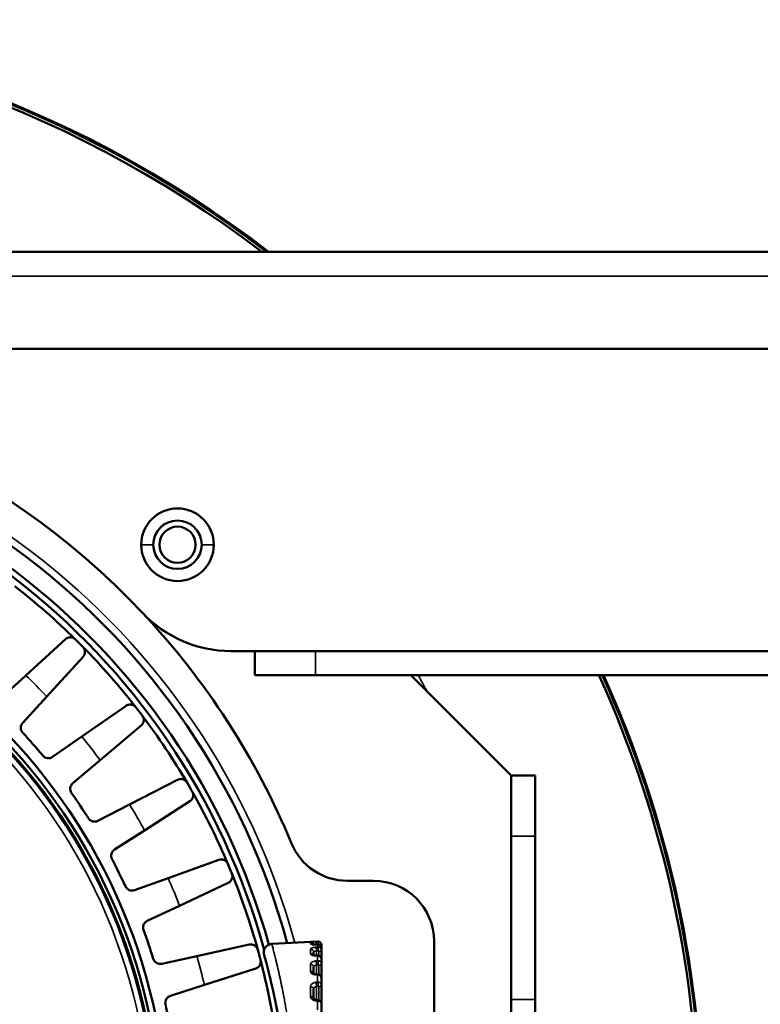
# Model space of a CAD drawing. Header units: millimetres. Extents: x 38 to 2514, y 38 to 1622.
# Tile 162 of 244: x 1110 to 1172, y 1341 to 1422. Entities that reach past the tile are written whole.
import ezdxf

# ---------------------------------------------------------------- set-up
doc = ezdxf.new("R2010")
doc.units = ezdxf.units.MM
doc.header["$LTSCALE"] = 7.692308
doc.layers.add('Visible (ISO)', color=7, linetype='Continuous', lineweight=50)
doc.layers.add('Visible Narrow (ISO)', color=7, linetype='Continuous', lineweight=35)

msp = doc.modelspace()

# ---------------------------------------------------------------- linework, layer by layer
at = {"layer": 'Visible (ISO)'}
for p, q in [((1349.615, 1402.981), (799.615, 1402.981)), ((804.615, 1394.981), (1344.615, 1394.981)), ((1110.854, 1367.966), (1114.143, 1370.96)), ((1112.601, 1366.219), (1115.594, 1369.508)), ((1127.804, 1369.981), (1129.804, 1369.981)), ((1134.804, 1369.981), (1129.804, 1369.981)), ((1129.804, 1369.981), (1129.804, 1367.981)), ((1344.615, 1369.981), (1134.804, 1369.981)), ((1110.854, 1367.966), (1108.669, 1365.977)), ((1129.804, 1367.981), (1134.804, 1367.981)), ((1344.615, 1367.981), (1134.804, 1367.981)), ((1150.983, 1359.679), (1142.681, 1367.981)), ((1110.612, 1364.034), (1112.601, 1366.219)), ((1115.502, 1362.911), (1119.153, 1365.45)), ((1117.006, 1360.951), (1120.403, 1363.821)), ((1115.502, 1362.911), (1113.076, 1361.225)), ((1114.749, 1359.044), (1117.006, 1360.951)), ((1150.983, 1359.679), (1150.983, 1354.679)), ((1150.983, 1359.679), (1152.983, 1359.679)), ((1152.983, 1354.679), (1152.983, 1359.679)), ((1119.45, 1357.293), (1123.402, 1359.333)), ((1119.45, 1357.293), (1116.825, 1355.937)), ((1120.685, 1355.153), (1124.428, 1357.555)), ((1118.199, 1353.557), (1120.685, 1355.153)), ((1150.983, 1354.679), (1150.983, 1341.161)), ((1152.983, 1354.679), (1152.983, 1341.161)), ((1122.631, 1351.207), (1126.816, 1352.714)), ((1122.631, 1351.207), (1119.852, 1350.206)), ((1123.577, 1348.924), (1127.602, 1350.817)), ((1139.615, 1350.981), (1137.448, 1350.981)), ((1120.903, 1347.667), (1123.577, 1348.924)), ((1131.199, 1345.766), (1134.99, 1345.964)), ((1144.615, 1313.981), (1144.615, 1345.981)), ((1124.991, 1344.758), (1129.337, 1345.706)), ((1134.656, 1345.088), (1134.656, 1344.824)), ((1134.855, 1345.712), (1134.998, 1345.714)), ((1135.306, 1345.658), (1135.306, 1345.665)), ((1135.306, 1345.658), (1135.306, 1345.414)), ((1135.306, 1345.217), (1135.306, 1345.414)), ((1135.306, 1345.217), (1135.306, 1344.495)), ((1124.991, 1344.758), (1122.105, 1344.128)), ((1134.865, 1344.798), (1135.008, 1344.795)), ((1135.306, 1344.11), (1135.306, 1344.495)), ((1125.631, 1342.372), (1129.868, 1343.723)), ((1134.656, 1343.867), (1134.656, 1343.307)), ((1135.306, 1344.11), (1135.306, 1342.942)), ((1134.874, 1343.247), (1135.017, 1343.239)), ((1135.306, 1342.385), (1135.306, 1342.942)), ((1122.816, 1341.474), (1125.631, 1342.372)), ((1134.656, 1342.039), (1134.656, 1341.245)), ((1135.306, 1342.385), (1135.306, 1340.823)), ((1134.883, 1341.126), (1135.026, 1341.113)), ((1150.983, 1341.161), (1150.983, 1333.708)), ((1152.983, 1333.708), (1152.983, 1341.161)), ((1135.306, 1340.119), (1135.306, 1340.823))]:
    msp.add_line(p, q, dxfattribs=at)
for centre, radius in [((1123.406, 1378.771), 2), ((1123.406, 1378.771), 1.5), ((1074.615, 1329.981), 48), ((1074.615, 1329.981), 47.5), ((1074.615, 1329.981), 47.194)]:
    msp.add_circle(centre, radius, dxfattribs=at)
for centre, radius, start, end in [((1074.615, 1329.981), 92.202, 52.34824, 127.65176), ((1074.615, 1329.981), 91.859, 52.62637, 127.37363), ((1074.615, 1329.981), 63, 43.23022, 136.76978), ((1074.615, 1329.981), 60, 15.31951, 164.68049), ((1074.615, 1329.981), 58.5, 15.59778, 164.40221), ((1074.615, 1329.981), 58.5, 15.59778, 164.40221), ((1074.615, 1329.981), 58, 15.28095, 164.71908), ((1123.406, 1378.771), 3, 0, 180), ((1123.406, 1378.771), 3, 180, 0), ((1074.615, 1329.981), 57.5, 45.43018, 52.06982), ((1074.615, 1329.981), 63, 22.47951, 43.23022), ((1127.804, 1379.981), 10, 223.23022, 270), ((1074.615, 1329.981), 57.5, 44.56982, 45.43018), ((1074.615, 1329.981), 57.5, 37.93018, 44.56982), ((1074.615, 1329.981), 91.859, 335.56401, 24.43599), ((1074.615, 1329.981), 92.202, 335.66081, 24.33919), ((1074.615, 1329.981), 57.5, 37.06982, 37.93018), ((1074.615, 1329.981), 57.5, 30.43018, 37.06982), ((1111.055, 1363.63), 0.6, 137.69071, 222.71985), ((1074.615, 1329.981), 49, 39.78015, 42.71985), ((1112.733, 1361.717), 0.6, 219.78015, 304.80929), ((1115.136, 1358.586), 0.6, 130.19071, 215.21985), ((1074.615, 1329.981), 57.5, 29.56982, 30.43018), ((1074.615, 1329.981), 49, 32.28015, 35.21985), ((1074.615, 1329.981), 57.5, 22.93018, 29.56982), ((1116.55, 1356.47), 0.6, 212.28015, 297.30929), ((1137.448, 1355.981), 5, 202.47951, 270), ((1118.523, 1353.052), 0.6, 122.69071, 207.71985), ((1074.615, 1329.981), 49, 24.78015, 27.71985), ((1074.615, 1329.981), 57.5, 22.06982, 22.93018), ((1074.615, 1329.981), 57.5, 15.43018, 22.06982), ((1139.615, 1345.981), 5, 0, 90), ((1119.648, 1350.77), 0.6, 204.78015, 289.80929), ((1121.159, 1347.124), 0.6, 115.19071, 200.21985), ((1074.615, 1329.981), 49, 17.28015, 20.21985), ((1135.006, 1345.665), 0.3, 0, 93), ((1074.615, 1329.981), 57.5, 14.56982, 15.43018), ((1121.977, 1344.714), 0.6, 197.28015, 282.30929), ((1074.615, 1329.981), 57.5, 7.93018, 14.56982), ((1122.998, 1340.902), 0.6, 107.69071, 192.71985), ((1074.615, 1329.981), 49, 9.78015, 12.71985)]:
    msp.add_arc(centre, radius, start, end, dxfattribs=at)
msp.add_ellipse((1134.406, 1341.245), major_axis=(0.25, 0), ratio=0.717316, start_param=0, end_param=0.000152, dxfattribs=at)
for points in [[(1114.143, 1370.96), (1114.188, 1371.001), (1114.282, 1371.062), (1114.417, 1371.107), (1114.546, 1371.121), (1114.666, 1371.108), (1114.779, 1371.073), (1114.871, 1371.026), (1114.94, 1370.97), (1114.968, 1370.944)], [(1115.578, 1370.333), (1115.601, 1370.309), (1115.652, 1370.248), (1115.695, 1370.17), (1115.732, 1370.074), (1115.751, 1369.972), (1115.752, 1369.865), (1115.733, 1369.751), (1115.687, 1369.632), (1115.631, 1369.549), (1115.594, 1369.508)], [(1119.153, 1365.45), (1119.203, 1365.485), (1119.304, 1365.533), (1119.445, 1365.56), (1119.575, 1365.557), (1119.692, 1365.529), (1119.799, 1365.479), (1119.884, 1365.42), (1119.945, 1365.356), (1119.969, 1365.326)], [(1120.495, 1364.641), (1120.514, 1364.615), (1120.557, 1364.547), (1120.589, 1364.464), (1120.613, 1364.364), (1120.619, 1364.261), (1120.606, 1364.154), (1120.572, 1364.044), (1120.511, 1363.932), (1120.445, 1363.857), (1120.403, 1363.821)], [(1123.402, 1359.333), (1123.456, 1359.361), (1123.563, 1359.396), (1123.705, 1359.405), (1123.833, 1359.384), (1123.946, 1359.341), (1124.045, 1359.278), (1124.123, 1359.208), (1124.175, 1359.137), (1124.195, 1359.104)], [(1124.626, 1358.356), (1124.642, 1358.327), (1124.676, 1358.254), (1124.697, 1358.168), (1124.708, 1358.066), (1124.7, 1357.963), (1124.673, 1357.859), (1124.625, 1357.754), (1124.55, 1357.651), (1124.475, 1357.585), (1124.428, 1357.555)], [(1126.816, 1352.714), (1126.873, 1352.735), (1126.983, 1352.755), (1127.126, 1352.745), (1127.25, 1352.708), (1127.356, 1352.651), (1127.447, 1352.575), (1127.514, 1352.496), (1127.556, 1352.418), (1127.572, 1352.383)], [(1127.902, 1351.586), (1127.914, 1351.555), (1127.938, 1351.478), (1127.948, 1351.39), (1127.945, 1351.287), (1127.923, 1351.186), (1127.884, 1351.086), (1127.822, 1350.989), (1127.735, 1350.896), (1127.651, 1350.841), (1127.602, 1350.817)], [(1129.337, 1345.706), (1129.396, 1345.719), (1129.508, 1345.725), (1129.648, 1345.697), (1129.766, 1345.643), (1129.864, 1345.573), (1129.944, 1345.486), (1130, 1345.399), (1130.032, 1345.316), (1130.043, 1345.28)], [(1130.266, 1344.446), (1130.274, 1344.414), (1130.288, 1344.335), (1130.286, 1344.246), (1130.27, 1344.144), (1130.235, 1344.047), (1130.183, 1343.953), (1130.109, 1343.864), (1130.01, 1343.784), (1129.92, 1343.74), (1129.868, 1343.723)]]:
    msp.add_open_spline(points, degree=3, dxfattribs=at)
for points, knots in [([(1130.562, 1344.877), (1130.562, 1344.877), (1130.561, 1344.878), (1130.561, 1344.879), (1130.561, 1344.879), (1130.561, 1344.881), (1130.561, 1344.881), (1130.56, 1344.885), (1130.559, 1344.886), (1130.559, 1344.889), (1130.558, 1344.89), (1130.557, 1344.894), (1130.556, 1344.897), (1130.555, 1344.903), (1130.554, 1344.906), (1130.548, 1344.934), (1130.543, 1344.96), (1130.534, 1345.038), (1130.534, 1345.092), (1130.546, 1345.196), (1130.557, 1345.247), (1130.592, 1345.346), (1130.615, 1345.394), (1130.67, 1345.483), (1130.703, 1345.525), (1130.778, 1345.599), (1130.819, 1345.632), (1130.908, 1345.688), (1130.956, 1345.711), (1131.067, 1345.749), (1131.133, 1345.762), (1131.199, 1345.766)], [1.4435856, 1.4435856, 1.4435856, 1.4435856, 1.4554907, 1.4554907, 1.4633043, 1.4633043, 1.4672589, 1.4672589, 1.4682592, 1.4682592, 1.4687529, 1.4687529, 1.4697423, 1.4697423, 1.4707204, 1.4707204, 1.4785479, 1.4785479, 1.4942725, 1.4942725, 1.509997, 1.509997, 1.5257215, 1.5257215, 1.541446, 1.541446, 1.5571705, 1.5571705, 1.572895, 1.572895, 1.5926231, 1.5926231, 1.5926231, 1.5926231]), ([(1134.524, 1345.733), (1134.524, 1345.733), (1134.525, 1345.733), (1134.529, 1345.732), (1134.535, 1345.73), (1134.552, 1345.727), (1134.565, 1345.725), (1134.601, 1345.72), (1134.626, 1345.718), (1134.687, 1345.713), (1134.724, 1345.712), (1134.793, 1345.711), (1134.824, 1345.711), (1134.855, 1345.712)], [0.03592498, 0.03592498, 0.03592498, 0.03592498, 0.03880361, 0.03880361, 0.0447784, 0.0447784, 0.05292561, 0.05292561, 0.06354112, 0.06354112, 0.07642825, 0.07642825, 0.08598679, 0.08598679, 0.08598679, 0.08598679]), ([(1134.998, 1345.714), (1135.03, 1345.715), (1135.063, 1345.71), (1135.125, 1345.691), (1135.154, 1345.676), (1135.206, 1345.639), (1135.229, 1345.616), (1135.267, 1345.564), (1135.282, 1345.535), (1135.301, 1345.475), (1135.306, 1345.444), (1135.306, 1345.414)], [0, 0, 0, 0, 0.00972676, 0.00972676, 0.01931998, 0.01931998, 0.02894418, 0.02894418, 0.03856204, 0.03856204, 0.0477321, 0.0477321, 0.0477321, 0.0477321]), ([(1131.861, 1339.026), (1131.649, 1340.307), (1131.414, 1341.435), (1131.005, 1343.22), (1130.826, 1343.903), (1130.655, 1344.541), (1130.613, 1344.693), (1130.576, 1344.826), (1130.568, 1344.856), (1130.563, 1344.872), (1130.563, 1344.874), (1130.562, 1344.876), (1130.562, 1344.876), (1130.562, 1344.876), (1130.562, 1344.876), (1130.562, 1344.877), (1130.562, 1344.877), (1130.562, 1344.877), (1130.562, 1344.877), (1130.562, 1344.877), (1130.562, 1344.877), (1130.562, 1344.877)], [0, 0, 0, 0, 0.49125, 0.49125, 0.97855, 0.97855, 1.219069, 1.219069, 1.338865, 1.338865, 1.361309, 1.361309, 1.369726, 1.369726, 1.371304, 1.371304, 1.372061, 1.372061, 1.372251, 1.372251, 1.372263, 1.372263, 1.372263, 1.372263]), ([(1134.603, 1344.845), (1134.603, 1344.845), (1134.603, 1344.845), (1134.603, 1344.845), (1134.606, 1344.843), (1134.618, 1344.837), (1134.627, 1344.834), (1134.652, 1344.825), (1134.669, 1344.82), (1134.712, 1344.811), (1134.739, 1344.807), (1134.798, 1344.8), (1134.831, 1344.798), (1134.865, 1344.798)], [0.02785038, 0.02785038, 0.02785038, 0.02785038, 0.02799555, 0.02799555, 0.03428412, 0.03428412, 0.041202, 0.041202, 0.049365, 0.049365, 0.05910177, 0.05910177, 0.06946671, 0.06946671, 0.06946671, 0.06946671]), ([(1135.008, 1344.795), (1135.04, 1344.794), (1135.073, 1344.788), (1135.135, 1344.767), (1135.164, 1344.751), (1135.215, 1344.711), (1135.237, 1344.687), (1135.273, 1344.633), (1135.287, 1344.603), (1135.302, 1344.547), (1135.306, 1344.521), (1135.306, 1344.495)], [0, 0, 0, 0, 0.00982162, 0.00982162, 0.01951038, 0.01951038, 0.02922264, 0.02922264, 0.03886691, 0.03886691, 0.04668335, 0.04668335, 0.04668335, 0.04668335]), ([(1134.644, 1343.317), (1134.644, 1343.317), (1134.644, 1343.317), (1134.644, 1343.316), (1134.645, 1343.315), (1134.652, 1343.309), (1134.66, 1343.303), (1134.684, 1343.29), (1134.7, 1343.282), (1134.737, 1343.269), (1134.76, 1343.262), (1134.813, 1343.252), (1134.843, 1343.248), (1134.874, 1343.247)], [0.01909069, 0.01909069, 0.01909069, 0.01909069, 0.0193376, 0.0193376, 0.02433851, 0.02433851, 0.03289852, 0.03289852, 0.04092536, 0.04092536, 0.04967799, 0.04967799, 0.05922345, 0.05922345, 0.05922345, 0.05922345]), ([(1135.017, 1343.239), (1135.05, 1343.237), (1135.084, 1343.229), (1135.145, 1343.205), (1135.174, 1343.188), (1135.224, 1343.146), (1135.246, 1343.121), (1135.28, 1343.065), (1135.292, 1343.035), (1135.303, 1342.984), (1135.306, 1342.963), (1135.306, 1342.942)], [0, 0, 0, 0, 0.00999599, 0.00999599, 0.01984209, 0.01984209, 0.02965168, 0.02965168, 0.03925444, 0.03925444, 0.04550881, 0.04550881, 0.04550881, 0.04550881]), ([(1134.656, 1341.245), (1134.656, 1341.241), (1134.655, 1341.233), (1134.679, 1341.206), (1134.69, 1341.195), (1134.72, 1341.174), (1134.74, 1341.163), (1134.787, 1341.145), (1134.813, 1341.137), (1134.854, 1341.13), (1134.868, 1341.128), (1134.883, 1341.126)], [0, 0, 0, 0, 0.0203981, 0.0203981, 0.0291466, 0.0291466, 0.03863008, 0.03863008, 0.04763069, 0.04763069, 0.05207302, 0.05207302, 0.05207302, 0.05207302]), ([(1135.026, 1341.113), (1135.06, 1341.11), (1135.094, 1341.102), (1135.156, 1341.075), (1135.184, 1341.057), (1135.234, 1341.012), (1135.255, 1340.986), (1135.286, 1340.93), (1135.297, 1340.9), (1135.304, 1340.854), (1135.306, 1340.838), (1135.306, 1340.823)], [0, 0, 0, 0, 0.01023894, 0.01023894, 0.02028181, 0.02028181, 0.03016745, 0.03016745, 0.03960433, 0.03960433, 0.04426255, 0.04426255, 0.04426255, 0.04426255])]:
    msp.add_open_spline(points, degree=3, knots=knots, dxfattribs=at)
at = {"layer": 'Visible Narrow (ISO)'}
for p, q in [((1349.615, 1400.981), (799.615, 1400.981)), ((1120.406, 1378.771), (1121.406, 1378.771)), ((1126.406, 1378.771), (1125.406, 1378.771)), ((1134.804, 1369.981), (1134.804, 1367.981)), ((1150.983, 1354.679), (1152.983, 1354.679)), ((1134.393, 1345.897), (1134.393, 1345.771)), ((1134.847, 1345.949), (1134.99, 1345.957)), ((1134.99, 1345.957), (1134.99, 1345.964)), ((1134.393, 1345.328), (1134.393, 1344.955)), ((1134.99, 1345.71), (1134.847, 1345.707)), ((1134.847, 1345.492), (1134.99, 1345.505)), ((1134.904, 1345.186), (1135.047, 1345.199)), ((1134.904, 1345.186), (1134.904, 1344.797)), ((1134.99, 1345.505), (1134.99, 1345.71)), ((1135.099, 1345.153), (1135.099, 1344.779)), ((1134.99, 1344.776), (1134.847, 1344.779)), ((1134.847, 1344.357), (1134.99, 1344.375)), ((1134.99, 1344.375), (1134.99, 1344.776)), ((1134.393, 1344.088), (1134.393, 1343.485)), ((1134.904, 1344.021), (1135.047, 1344.039)), ((1134.904, 1344.021), (1134.904, 1343.245)), ((1135.099, 1343.998), (1135.099, 1343.223)), ((1134.99, 1343.195), (1134.847, 1343.204)), ((1134.847, 1342.594), (1134.99, 1342.616)), ((1134.99, 1342.616), (1134.99, 1343.195)), ((1134.393, 1342.231), (1134.393, 1341.424)), ((1134.904, 1342.243), (1135.047, 1342.264)), ((1134.904, 1342.243), (1134.904, 1341.125)), ((1135.099, 1342.231), (1135.099, 1341.098)), ((1134.99, 1341.037), (1134.847, 1341.05)), ((1134.99, 1340.305), (1134.99, 1341.037)), ((1152.983, 1341.161), (1150.983, 1341.161))]:
    msp.add_line(p, q, dxfattribs=at)
for radius in [47.194, 47.085, 46.585]:
    msp.add_circle((1074.615, 1329.981), radius, dxfattribs=at)
for centre, radius, start, end in [((1074.615, 1329.981), 92.086, 52.44243, 127.55757), ((1074.615, 1329.981), 60.6, 15.19565, 164.80435), ((1123.406, 1378.771), 6.014, 221.23557, 228.76443), ((1074.615, 1329.981), 52.498, 43.65166, 46.34834), ((1074.615, 1329.981), 78.5, 27.8263, 28.95198), ((1074.615, 1329.981), 92.086, 335.62797, 24.37203), ((1074.615, 1329.981), 52.498, 36.15166, 38.84834), ((1074.615, 1329.981), 52.498, 28.65166, 31.34834), ((1074.615, 1329.981), 52.498, 21.15166, 23.84834), ((1074.615, 1329.981), 52.498, 13.65166, 16.34834)]:
    msp.add_arc(centre, radius, start, end, dxfattribs=at)
for centre, major_axis, ratio, start_param, end_param in [((1134.406, 1345.648), (0.25, 0), 0.997763, 0.275424, 1.623158), ((1134.406, 1345.524), (0.25, 0), 0.989859, 0.965681, 1.623156), ((1134.86, 1345.699), (-0.014, 0.25), 0.170773, 4.756509, 6.250311), ((1135.006, 1345.657), (0.261, 0.148), 0.998935, 5.767995, 7.391161), ((1135.003, 1345.707), (-0.014, 0.25), 0.17079, 4.719974, 6.251925), ((1134.406, 1345.088), (0.25, 0), 0.962059, 0, 1.623157), ((1134.406, 1344.721), (0.25, 0), 0.938694, 0.507226, 1.623156), ((1134.86, 1345.462), (-0.005, 0.25), 0.178918, 6.283151, 6.462874), ((1134.86, 1345.249), (-0.023, 0.249), 0.155166, 4.440862, 6.038627), ((1135.006, 1345.415), (0.296, -0.05), 0.983694, 0.165149, 1.78831), ((1135.003, 1345.465), (-0.005, 0.25), 0.178876, 0, 0.181305), ((1135.006, 1345.215), (-0.298, -0.036), 0.969803, 3.024413, 4.647578), ((1135.003, 1345.263), (-0.023, 0.249), 0.155239, 4.440904, 6.040235), ((1135.049, 1345.151), (0.0453, 0.0224), 0.946482, 5.84448, 7.467118), ((1135.056, 1345.217), (0.25, 0), 0.257133, 4.886922, 6.283185), ((1135.056, 1345.658), (0.25, 0), 0.050593, 5.298816, 6.283185), ((1134.86, 1344.548), (0.004, 0.25), 0.179242, 6.283149, 6.675767), ((1134.86, 1344.133), (0.031, -0.248), 0.132777, 1.08885, 2.686615), ((1135.003, 1344.545), (0.004, 0.25), 0.179145, 0, 0.394196), ((1135.006, 1344.498), (0.299, -0.024), 0.925841, 0.073835, 1.696996), ((1135.006, 1344.106), (-0.299, -0.02), 0.898614, 3.080669, 4.703834), ((1135.003, 1344.15), (0.031, -0.248), 0.132903, 1.088883, 2.688214), ((1134.406, 1343.867), (0.25, 0), 0.884309, 0, 1.623156), ((1134.406, 1343.273), (0.25, 0), 0.846503, 0.171509, 1.623156), ((1135.049, 1343.995), (-0.048, -0.0164), 0.868886, 2.852726, 4.475364), ((1135.056, 1344.11), (0.25, 0), 0.452435, 4.886922, 6.283185), ((1134.406, 1342.608), (0.25, 0), 0.939637, 5.97505, 5.975435), ((1134.86, 1342.997), (0.014, 0.25), 0.171733, 6.283151, 6.88838), ((1134.86, 1342.397), (0.037, -0.247), 0.104585, 0.879854, 2.477619), ((1135.003, 1342.989), (0.014, 0.25), 0.171585, 0, 0.606802), ((1135.006, 1342.947), (0.3, -0.016), 0.82753, 0.044345, 1.667507), ((1135.006, 1342.38), (-0.3, -0.015), 0.788166, 3.103383, 4.726548), ((1135.003, 1342.419), (0.037, -0.247), 0.104759, 0.879877, 2.479208), ((1134.406, 1342.039), (0.25, 0), 0.767911, 0, 1.623156), ((1135.049, 1342.225), (-0.0491, -0.0129), 0.756629, 2.944814, 4.567451), ((1135.056, 1342.385), (0.25, 0), 0.627963, 4.886922, 6.283185), ((1134.406, 1341.245), (0.25, 0), 0.717316, 0.000152, 1.623156), ((1134.406, 1341.376), (0.25, 0), 0.847962, 5.149375, 5.149469), ((1134.86, 1340.877), (0.022, 0.249), 0.156718, 6.283157, 7.100154), ((1135.003, 1340.865), (0.022, 0.249), 0.156525, 0, 0.818566), ((1135.006, 1340.829), (0.3, -0.013), 0.693052, 0.028891, 1.652052)]:
    msp.add_ellipse(centre, major_axis=major_axis, ratio=ratio, start_param=start_param, end_param=end_param, dxfattribs=at)
for points, knots in [([(1132.616, 1321.063), (1132.651, 1321.295), (1132.684, 1321.532), (1132.729, 1321.861), (1132.74, 1321.948), (1132.775, 1322.211), (1132.797, 1322.388), (1132.838, 1322.728), (1132.858, 1322.892), (1132.897, 1323.234), (1132.916, 1323.413), (1132.954, 1323.771), (1132.972, 1323.949), (1133.01, 1324.351), (1133.031, 1324.576), (1133.062, 1324.946), (1133.074, 1325.09), (1133.103, 1325.468), (1133.12, 1325.703), (1133.145, 1326.08), (1133.154, 1326.221), (1133.179, 1326.639), (1133.193, 1326.918), (1133.21, 1327.297), (1133.215, 1327.398), (1133.229, 1327.741), (1133.237, 1327.983), (1133.248, 1328.364), (1133.251, 1328.502), (1133.259, 1328.843), (1133.262, 1329.046), (1133.267, 1329.428), (1133.268, 1329.606), (1133.269, 1329.999), (1133.269, 1330.214), (1133.266, 1330.598), (1133.264, 1330.769), (1133.258, 1331.201), (1133.252, 1331.464), (1133.241, 1331.853), (1133.237, 1331.978), (1133.226, 1332.298), (1133.218, 1332.492), (1133.201, 1332.88), (1133.191, 1333.074), (1133.171, 1333.448), (1133.161, 1333.629), (1133.138, 1333.988), (1133.126, 1334.167), (1133.112, 1334.365), (1133.111, 1334.385), (1133.097, 1334.571), (1133.085, 1334.735), (1133.058, 1335.062), (1133.044, 1335.225), (1133.027, 1335.425), (1133.023, 1335.464), (1133.009, 1335.618), (1132.999, 1335.734), (1132.976, 1335.97), (1132.964, 1336.091), (1132.94, 1336.327), (1132.928, 1336.442), (1132.914, 1336.564), (1132.914, 1336.572), (1132.9, 1336.694), (1132.887, 1336.81), (1132.861, 1337.043), (1132.847, 1337.16), (1132.819, 1337.394), (1132.805, 1337.511), (1132.787, 1337.653), (1132.784, 1337.677), (1132.763, 1337.841), (1132.744, 1337.983), (1132.706, 1338.266), (1132.687, 1338.408), (1132.65, 1338.672), (1132.632, 1338.793), (1132.591, 1339.075), (1132.566, 1339.236), (1132.516, 1339.557), (1132.491, 1339.716), (1132.446, 1339.989), (1132.427, 1340.101), (1132.381, 1340.373), (1132.353, 1340.534), (1132.296, 1340.854), (1132.267, 1341.013), (1132.215, 1341.295), (1132.192, 1341.418), (1132.143, 1341.671), (1132.118, 1341.801), (1132.067, 1342.058), (1132.041, 1342.184), (1131.99, 1342.434), (1131.964, 1342.557), (1131.929, 1342.722), (1131.919, 1342.767), (1131.886, 1342.922), (1131.862, 1343.031), (1131.816, 1343.243), (1131.793, 1343.346), (1131.747, 1343.547), (1131.725, 1343.645), (1131.689, 1343.802), (1131.675, 1343.862), (1131.633, 1344.04), (1131.606, 1344.153), (1131.555, 1344.367), (1131.53, 1344.469), (1131.488, 1344.643), (1131.469, 1344.717), (1131.426, 1344.889), (1131.403, 1344.982), (1131.359, 1345.153), (1131.339, 1345.231), (1131.314, 1345.33), (1131.307, 1345.356), (1131.285, 1345.44), (1131.271, 1345.492), (1131.248, 1345.583), (1131.237, 1345.621), (1131.224, 1345.672), (1131.219, 1345.689), (1131.209, 1345.727), (1131.205, 1345.744), (1131.2, 1345.762), (1131.199, 1345.766), (1131.199, 1345.766)], [0, 0, 0, 0, 0.0229932, 0.0229932, 0.03125, 0.03125, 0.0476871, 0.0476871, 0.0625, 0.0625, 0.0783386, 0.0783386, 0.09375, 0.09375, 0.1129177, 0.1129177, 0.125, 0.125, 0.1445828, 0.1445828, 0.15625, 0.15625, 0.1792086, 0.1792086, 0.1875, 0.1875, 0.2074265, 0.2074265, 0.21875, 0.21875, 0.2354163, 0.2354163, 0.25, 0.25, 0.2674542, 0.2674542, 0.28125, 0.28125, 0.3024185, 0.3024185, 0.3125, 0.3125, 0.328125, 0.328125, 0.34375, 0.34375, 0.3584988, 0.3584988, 0.3733081, 0.3733081, 0.375, 0.375, 0.3889129, 0.3889129, 0.4029205, 0.4029205, 0.40625, 0.40625, 0.4163418, 0.4163418, 0.4269209, 0.4269209, 0.4368707, 0.4368707, 0.4375, 0.4375, 0.4474385, 0.4474385, 0.4572379, 0.4572379, 0.466818, 0.466818, 0.46875, 0.46875, 0.4799926, 0.4799926, 0.4908894, 0.4908894, 0.5, 0.5, 0.5118039, 0.5118039, 0.5232957, 0.5232957, 0.53125, 0.53125, 0.5425786, 0.5425786, 0.5537949, 0.5537949, 0.5625, 0.5625, 0.571803, 0.571803, 0.5810682, 0.5810682, 0.5902887, 0.5902887, 0.59375, 0.59375, 0.6023285, 0.6023285, 0.6108868, 0.6108868, 0.6194155, 0.6194155, 0.625, 0.625, 0.6361237, 0.6361237, 0.6471951, 0.6471951, 0.65625, 0.65625, 0.6691994, 0.6691994, 0.6823048, 0.6823048, 0.6875, 0.6875, 0.699528, 0.699528, 0.711564, 0.711564, 0.71875, 0.71875, 0.7310084, 0.7310084, 0.7398479, 0.7398479, 0.7398479, 0.7398479]), ([(1134.393, 1345.897), (1134.393, 1345.901), (1134.399, 1345.904), (1134.41, 1345.907), (1134.42, 1345.91), (1134.434, 1345.913), (1134.45, 1345.915), (1134.453, 1345.916), (1134.457, 1345.916), (1134.46, 1345.917), (1134.481, 1345.92), (1134.506, 1345.923), (1134.533, 1345.925), (1134.56, 1345.928), (1134.588, 1345.931), (1134.619, 1345.933), (1134.65, 1345.936), (1134.683, 1345.938), (1134.721, 1345.941), (1134.759, 1345.943), (1134.801, 1345.946), (1134.847, 1345.949)], [0.0000001, 0.0000001, 0.0000001, 0.0000001, 0.1666667, 0.1666667, 0.1666667, 0.3067134, 0.3067134, 0.3067134, 0.3333333, 0.3333333, 0.3333333, 0.5, 0.5, 0.5, 0.6666667, 0.6666667, 0.6666667, 0.8333333, 0.8333333, 0.8333333, 1, 1, 1, 1]), ([(1134.847, 1345.707), (1134.796, 1345.706), (1134.748, 1345.707), (1134.659, 1345.71), (1134.617, 1345.712), (1134.543, 1345.72), (1134.509, 1345.724), (1134.459, 1345.734), (1134.44, 1345.74), (1134.422, 1345.746), (1134.419, 1345.748), (1134.4, 1345.756), (1134.393, 1345.763), (1134.393, 1345.771)], [0.0000004, 0.0000004, 0.0000004, 0.0000004, 0.2, 0.2, 0.4, 0.4, 0.6, 0.6, 0.7610055, 0.7610055, 0.8, 0.8, 1, 1, 1, 1]), ([(1134.393, 1345.328), (1134.393, 1345.341), (1134.399, 1345.354), (1134.41, 1345.366), (1134.42, 1345.377), (1134.434, 1345.387), (1134.45, 1345.397), (1134.453, 1345.399), (1134.457, 1345.401), (1134.46, 1345.402), (1134.481, 1345.413), (1134.506, 1345.424), (1134.533, 1345.432), (1134.56, 1345.441), (1134.588, 1345.449), (1134.619, 1345.456), (1134.65, 1345.464), (1134.683, 1345.47), (1134.721, 1345.476), (1134.759, 1345.482), (1134.801, 1345.488), (1134.847, 1345.492)], [0.0000001, 0.0000001, 0.0000001, 0.0000001, 0.1666667, 0.1666667, 0.1666667, 0.3067134, 0.3067134, 0.3067134, 0.3333333, 0.3333333, 0.3333333, 0.5, 0.5, 0.5, 0.6666667, 0.6666667, 0.6666667, 0.8333333, 0.8333333, 0.8333333, 1, 1, 1, 1]), ([(1134.847, 1344.779), (1134.796, 1344.78), (1134.748, 1344.783), (1134.659, 1344.795), (1134.617, 1344.804), (1134.543, 1344.825), (1134.509, 1344.837), (1134.459, 1344.864), (1134.44, 1344.877), (1134.422, 1344.894), (1134.419, 1344.897), (1134.4, 1344.918), (1134.393, 1344.936), (1134.393, 1344.955)], [0.0000004, 0.0000004, 0.0000004, 0.0000004, 0.2, 0.2, 0.4, 0.4, 0.6, 0.6, 0.7610058, 0.7610058, 0.8, 0.8, 1, 1, 1, 1]), ([(1134.656, 1345.088), (1134.656, 1345.092), (1134.657, 1345.096), (1134.66, 1345.103), (1134.663, 1345.106), (1134.668, 1345.113), (1134.672, 1345.116), (1134.68, 1345.122), (1134.685, 1345.126), (1134.691, 1345.129), (1134.692, 1345.13), (1134.7, 1345.134), (1134.708, 1345.138), (1134.721, 1345.144), (1134.727, 1345.146), (1134.739, 1345.15), (1134.746, 1345.153), (1134.761, 1345.158), (1134.769, 1345.16), (1134.778, 1345.162), (1134.779, 1345.162), (1134.787, 1345.164), (1134.794, 1345.166), (1134.809, 1345.17), (1134.817, 1345.172), (1134.829, 1345.174), (1134.832, 1345.174), (1134.846, 1345.177), (1134.857, 1345.179), (1134.88, 1345.183), (1134.892, 1345.185), (1134.904, 1345.186)], [0, 0, 0, 0, 0.0959972, 0.0959972, 0.1666667, 0.1666667, 0.2431295, 0.2431295, 0.3197639, 0.3197639, 0.3333333, 0.3333333, 0.4361909, 0.4361909, 0.5, 0.5, 0.5790761, 0.5790761, 0.6601924, 0.6601924, 0.6666667, 0.6666667, 0.7386145, 0.7386145, 0.8083932, 0.8083932, 0.8333333, 0.8333333, 0.9214593, 0.9214593, 1, 1, 1, 1]), ([(1134.393, 1344.088), (1134.393, 1344.11), (1134.399, 1344.132), (1134.41, 1344.153), (1134.42, 1344.171), (1134.434, 1344.188), (1134.45, 1344.205), (1134.453, 1344.208), (1134.457, 1344.211), (1134.46, 1344.214), (1134.481, 1344.233), (1134.506, 1344.25), (1134.533, 1344.264), (1134.56, 1344.279), (1134.588, 1344.292), (1134.619, 1344.304), (1134.65, 1344.315), (1134.683, 1344.325), (1134.721, 1344.334), (1134.759, 1344.344), (1134.801, 1344.352), (1134.847, 1344.357)], [0.0000001, 0.0000001, 0.0000001, 0.0000001, 0.1666667, 0.1666667, 0.1666667, 0.3067133, 0.3067133, 0.3067133, 0.3333333, 0.3333333, 0.3333333, 0.5, 0.5, 0.5, 0.6666667, 0.6666667, 0.6666667, 0.8333333, 0.8333333, 0.8333333, 1, 1, 1, 1]), ([(1134.847, 1343.204), (1134.796, 1343.206), (1134.748, 1343.213), (1134.659, 1343.234), (1134.617, 1343.248), (1134.543, 1343.281), (1134.509, 1343.301), (1134.459, 1343.342), (1134.44, 1343.363), (1134.422, 1343.389), (1134.419, 1343.394), (1134.4, 1343.427), (1134.393, 1343.455), (1134.393, 1343.485)], [0.0000004, 0.0000004, 0.0000004, 0.0000004, 0.2, 0.2, 0.4, 0.4, 0.6, 0.6, 0.7610066, 0.7610066, 0.8, 0.8, 1, 1, 1, 1]), ([(1134.656, 1343.867), (1134.656, 1343.874), (1134.657, 1343.881), (1134.66, 1343.893), (1134.663, 1343.898), (1134.668, 1343.908), (1134.672, 1343.914), (1134.68, 1343.924), (1134.685, 1343.929), (1134.691, 1343.935), (1134.692, 1343.936), (1134.7, 1343.943), (1134.708, 1343.95), (1134.721, 1343.959), (1134.727, 1343.962), (1134.739, 1343.969), (1134.746, 1343.973), (1134.761, 1343.98), (1134.769, 1343.984), (1134.778, 1343.988), (1134.779, 1343.988), (1134.787, 1343.991), (1134.794, 1343.994), (1134.809, 1343.999), (1134.817, 1344.002), (1134.829, 1344.005), (1134.832, 1344.006), (1134.846, 1344.009), (1134.857, 1344.012), (1134.88, 1344.017), (1134.892, 1344.019), (1134.904, 1344.021)], [0, 0, 0, 0, 0.0959968, 0.0959968, 0.1666667, 0.1666667, 0.2431294, 0.2431294, 0.3197635, 0.3197635, 0.3333333, 0.3333333, 0.4361902, 0.4361902, 0.5, 0.5, 0.579076, 0.579076, 0.6601922, 0.6601922, 0.6666667, 0.6666667, 0.7386146, 0.7386146, 0.8083934, 0.8083934, 0.8333333, 0.8333333, 0.9214595, 0.9214595, 1, 1, 1, 1]), ([(1134.393, 1342.231), (1134.393, 1342.262), (1134.399, 1342.291), (1134.41, 1342.32), (1134.42, 1342.345), (1134.434, 1342.369), (1134.45, 1342.391), (1134.453, 1342.395), (1134.457, 1342.399), (1134.46, 1342.404), (1134.481, 1342.429), (1134.506, 1342.452), (1134.533, 1342.472), (1134.56, 1342.492), (1134.588, 1342.509), (1134.619, 1342.525), (1134.65, 1342.54), (1134.683, 1342.553), (1134.721, 1342.565), (1134.759, 1342.577), (1134.801, 1342.587), (1134.847, 1342.594)], [0.0000001, 0.0000001, 0.0000001, 0.0000001, 0.1666667, 0.1666667, 0.1666667, 0.3067086, 0.3067086, 0.3067086, 0.3333333, 0.3333333, 0.3333333, 0.5, 0.5, 0.5, 0.6666667, 0.6666667, 0.6666667, 0.8333333, 0.8333333, 0.8333333, 1, 1, 1, 1]), ([(1134.656, 1342.039), (1134.656, 1342.049), (1134.657, 1342.058), (1134.66, 1342.074), (1134.663, 1342.081), (1134.668, 1342.096), (1134.672, 1342.103), (1134.68, 1342.117), (1134.685, 1342.124), (1134.691, 1342.132), (1134.692, 1342.133), (1134.7, 1342.143), (1134.708, 1342.151), (1134.721, 1342.163), (1134.727, 1342.168), (1134.739, 1342.177), (1134.746, 1342.182), (1134.761, 1342.192), (1134.769, 1342.196), (1134.778, 1342.201), (1134.779, 1342.201), (1134.787, 1342.205), (1134.794, 1342.209), (1134.809, 1342.216), (1134.817, 1342.219), (1134.829, 1342.223), (1134.832, 1342.224), (1134.846, 1342.229), (1134.857, 1342.232), (1134.88, 1342.238), (1134.892, 1342.241), (1134.904, 1342.243)], [0, 0, 0, 0, 0.0959925, 0.0959925, 0.1666667, 0.1666667, 0.2431249, 0.2431249, 0.3197548, 0.3197548, 0.3333333, 0.3333333, 0.436185, 0.436185, 0.5, 0.5, 0.5790739, 0.5790739, 0.6601879, 0.6601879, 0.6666667, 0.6666667, 0.7386156, 0.7386156, 0.8083952, 0.8083952, 0.8333333, 0.8333333, 0.9214603, 0.9214603, 1, 1, 1, 1]), ([(1134.847, 1341.05), (1134.796, 1341.055), (1134.748, 1341.065), (1134.659, 1341.093), (1134.617, 1341.112), (1134.543, 1341.156), (1134.509, 1341.183), (1134.459, 1341.237), (1134.44, 1341.264), (1134.422, 1341.299), (1134.419, 1341.306), (1134.4, 1341.348), (1134.393, 1341.385), (1134.393, 1341.424)], [0.0000004, 0.0000004, 0.0000004, 0.0000004, 0.2, 0.2, 0.4, 0.4, 0.6, 0.6, 0.7610075, 0.7610075, 0.8, 0.8, 1, 1, 1, 1])]:
    msp.add_open_spline(points, degree=3, knots=knots, dxfattribs=at)

doc.saveas('drawing.dxf')
